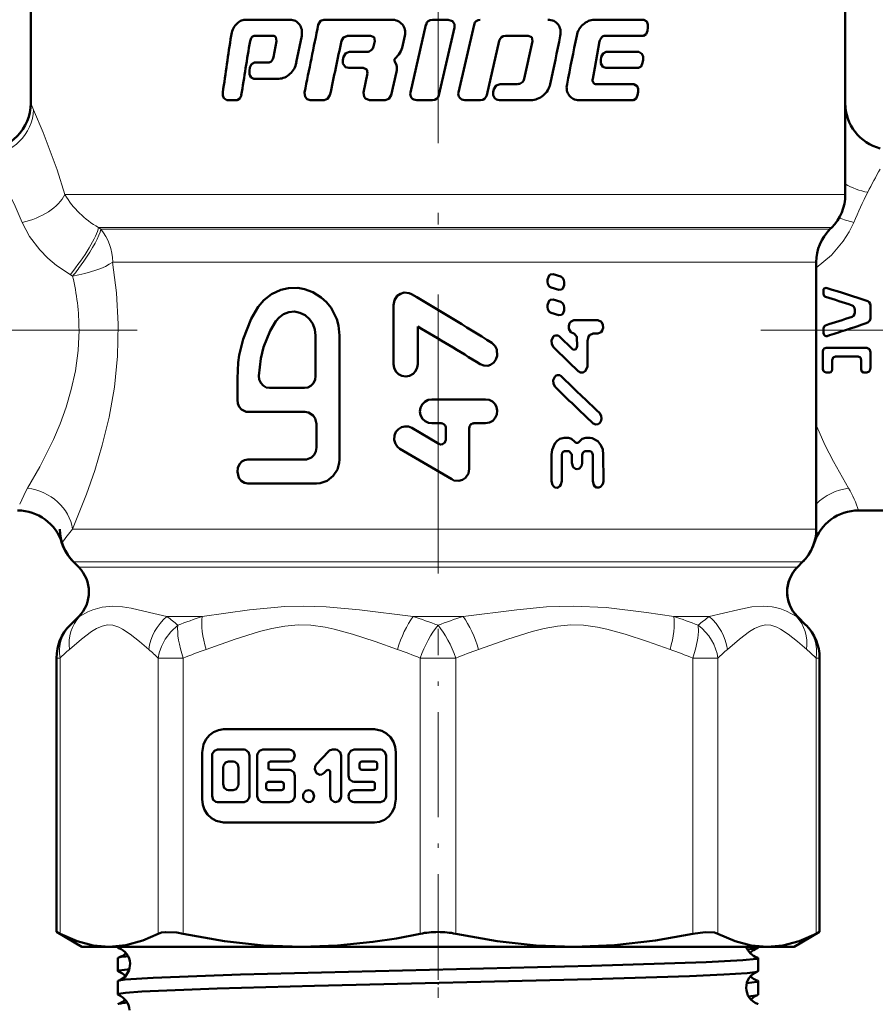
# Model space of a CAD drawing. Extents: x -2065 to 2446, y -2159 to 856.
# Tile 34 of 57: x 129 to 165, y -212 to -169. Entities that reach past the tile are written whole.
import ezdxf

# ---------------------------------------------------------------- set-up
doc = ezdxf.new("R2010")
doc.units = 0
doc.linetypes.add('DASHDOT', pattern=[18.5, 12, -3, 0.5, -3])

msp = doc.modelspace()

# ---------------------------------------------------------------- linework, layer by layer
at = {"color": 7, "linetype": 'DASHDOT', "lineweight": 18}
for p, q in [((146.565, -162.551), (146.565, -198.243)), ((133.638, -182.587), (104.103, -182.587)), ((160.439, -182.587), (188.94, -182.587))]:
    msp.add_line(p, q, dxfattribs=at)
at = {"color": 7, "lineweight": 50}
for p, q in [((129.065, -165.534), (129.065, -172.837)), ((164.065, -165.534), (164.065, -172.837)), ((164.065, -176.759), (164.065, -165.534)), ((138.28, -169.244), (140.206, -169.244)), ((141.664, -169.243), (144.55, -169.243)), ((146.32, -169.243), (147.004, -169.243)), ((153.276, -169.243), (155.408, -169.243)), ((146.047, -169.457), (145.375, -172.366)), ((146.604, -172.487), (147.277, -169.578)), ((148.111, -169.457), (147.441, -172.366)), ((155.563, -169.717), (155.583, -169.577)), ((138.71, -169.932), (139.47, -169.932)), ((139.599, -169.999), (139.625, -170.164)), ((140.476, -171.087), (140.706, -169.934)), ((142.676, -169.932), (143.661, -169.932)), ((143.661, -169.932), (143.819, -169.999)), ((143.819, -169.999), (143.85, -170.164)), ((145.022, -170.451), (145.142, -169.934)), ((149.457, -169.932), (150.443, -169.932)), ((150.443, -169.932), (150.596, -169.999)), ((150.596, -169.999), (150.626, -170.163)), ((153.749, -169.932), (155.387, -169.932)), ((139.625, -170.164), (139.498, -170.857)), ((143.85, -170.164), (143.797, -170.396)), ((148.661, -172.487), (149.192, -170.146)), ((150.626, -170.163), (150.272, -171.785)), ((153.296, -171.318), (153.509, -170.163)), ((142.5, -170.841), (142.47, -170.981)), ((142.756, -170.628), (143.506, -170.628)), ((144.72, -170.917), (144.885, -170.741)), ((153.581, -170.84), (153.555, -170.981)), ((153.794, -170.628), (155.197, -170.628)), ((155.355, -171.104), (155.377, -170.963)), ((138.479, -171.304), (138.457, -171.444)), ((138.676, -171.089), (139.26, -171.089)), ((142.725, -171.317), (143.351, -171.317)), ((143.351, -171.317), (143.508, -171.383)), ((143.508, -171.383), (143.54, -171.547)), ((144.78, -171.198), (144.704, -171.038)), ((153.211, -171.781), (153.296, -171.318)), ((153.768, -171.317), (155.175, -171.317)), ((138.653, -171.778), (139.729, -171.778)), ((143.54, -171.547), (143.358, -172.366)), ((144.554, -172.488), (144.783, -171.488)), ((148.967, -172.225), (148.935, -172.365)), ((149.233, -172.012), (149.986, -172.012)), ((153.369, -172.012), (154.979, -172.012)), ((155.142, -172.488), (155.164, -172.347)), ((137.486, -172.701), (137.929, -172.701)), ((141.067, -172.701), (141.674, -172.701)), ((143.62, -172.701), (144.286, -172.701)), ((145.647, -172.701), (146.331, -172.701)), ((147.713, -172.701), (148.392, -172.701)), ((149.201, -172.701), (150.547, -172.701)), ((152.616, -172.701), (154.957, -172.701)), ((163.401, -178.251), (163.479, -178.173)), ((162.815, -179.665), (162.815, -191.137)), ((151.838, -180.282), (151.506, -180.18)), ((151.275, -180.424), (151.275, -180.51)), ((151.986, -180.612), (151.986, -180.526)), ((151.42, -180.754), (151.751, -180.856)), ((163.132, -180.831), (163.132, -181.035)), ((144.651, -181.517), (144.651, -184.047)), ((151.275, -181.512), (151.275, -181.599)), ((151.838, -181.371), (151.506, -181.269)), ((165.14, -182.084), (165.14, -181.525)), ((151.42, -181.842), (151.751, -181.944)), ((151.986, -181.701), (151.986, -181.614)), ((164.472, -181.825), (164.472, -181.708)), ((152.399, -182.163), (153.434, -182.163)), ((141.303, -184.559), (141.303, -182.815)), ((142.333, -188.15), (142.333, -182.815)), ((145.692, -184.047), (145.692, -182.425)), ((152.412, -182.734), (152.399, -182.734)), ((153.434, -182.733), (153.233, -182.733)), ((163.132, -182.587), (163.132, -182.506)), ((163.132, -182.714), (163.132, -182.587)), ((152.338, -183.4), (151.785, -182.864)), ((152.535, -182.892), (152.536, -183.273)), ((152.984, -184.096), (152.983, -183.05)), ((163.097, -184.25), (163.097, -183.5)), ((163.237, -183.345), (164.986, -183.345)), ((165.14, -184.212), (165.14, -183.538)), ((163.501, -184.275), (163.501, -183.87)), ((164.62, -183.716), (163.639, -183.716)), ((164.747, -184.275), (164.747, -183.87)), ((163.386, -184.402), (163.237, -184.402)), ((164.986, -184.402), (164.852, -184.402)), ((137.941, -184.662), (137.941, -185.585)), ((139.321, -185.072), (140.823, -185.072)), ((146.292, -185.561), (148.611, -185.561)), ((138.387, -186.098), (140.846, -186.098)), ((141.338, -186.611), (141.338, -187.637)), ((146.696, -186.588), (146.292, -186.588)), ((148.108, -186.588), (148.611, -186.588)), ((146.595, -187.476), (145.434, -186.791)), ((146.898, -186.794), (146.898, -187.297)), ((147.907, -188.55), (147.907, -186.794)), ((151.986, -187.222), (152.17, -187.222)), ((152.912, -187.221), (153.1, -187.221)), ((144.93, -187.684), (147.151, -188.997)), ((152.195, -187.792), (151.999, -187.792)), ((153.088, -187.791), (152.888, -187.791)), ((138.387, -188.15), (140.846, -188.15)), ((151.444, -187.936), (151.445, -189.076)), ((151.878, -189.076), (151.877, -187.951)), ((152.318, -187.95), (152.318, -188.283)), ((152.764, -188.282), (152.764, -187.95)), ((153.213, -187.949), (153.214, -189.074)), ((153.667, -189.073), (153.666, -187.932)), ((138.387, -189.176), (141.338, -189.176)), ((164.631, -190.337), (171.065, -190.337)), ((130.901, -192.551), (131.126, -192.776)), ((162.005, -192.776), (162.229, -192.551)), ((131.126, -194.898), (130.755, -195.268)), ((131.126, -194.898), (130.755, -195.268)), ((162.005, -194.898), (162.375, -195.268)), ((162.005, -194.898), (162.375, -195.268)), ((130.715, -195.309), (130.755, -195.268)), ((130.169, -208.454), (130.169, -196.683)), ((162.961, -208.454), (162.961, -196.683)), ((162.961, -208.454), (162.961, -196.683)), ((143.832, -199.743), (137.353, -199.743)), ((136.429, -200.743), (136.429, -202.743)), ((136.855, -200.871), (136.855, -202.615)), ((138.229, -200.614), (137.092, -200.614)), ((138.466, -202.615), (138.466, -200.871)), ((138.8, -200.871), (138.8, -202.615)), ((140.175, -200.614), (139.037, -200.614)), ((141.86, -200.69), (141.335, -201.257)), ((142.166, -200.614), (142.027, -200.614)), ((142.403, -202.615), (142.403, -200.871)), ((142.719, -200.871), (142.719, -201.743)), ((144.093, -200.614), (142.956, -200.614)), ((144.33, -202.615), (144.33, -200.871)), ((144.756, -202.743), (144.756, -200.743)), ((137.328, -201.384), (137.328, -202.102)), ((137.755, -201.127), (137.565, -201.127)), ((137.992, -202.102), (137.992, -201.384)), ((139.274, -201.384), (139.274, -201.23)), ((139.369, -201.127), (140.175, -201.127)), ((143.193, -201.23), (143.193, -201.384)), ((143.856, -201.127), (143.288, -201.127)), ((143.951, -201.384), (143.951, -201.23)), ((140.175, -201.487), (139.369, -201.487)), ((140.412, -202.615), (140.412, -201.743)), ((141.67, -201.62), (141.767, -201.515)), ((141.929, -201.588), (141.929, -202.615)), ((143.288, -201.487), (143.856, -201.487)), ((139.183, -202.102), (139.183, -202.256)), ((139.843, -202), (139.277, -202)), ((139.938, -202.256), (139.938, -202.102)), ((142.956, -202), (143.761, -202)), ((143.856, -202.102), (143.856, -202.256)), ((137.565, -202.359), (137.755, -202.359)), ((139.277, -202.359), (139.843, -202.359)), ((143.761, -202.359), (142.956, -202.359)), ((137.092, -202.872), (138.229, -202.872)), ((139.037, -202.872), (140.175, -202.872)), ((142.956, -202.872), (144.093, -202.872)), ((137.353, -203.743), (143.832, -203.743)), ((130.169, -208.454), (130.322, -208.532)), ((131.265, -209.087), (130.169, -208.454)), ((161.865, -209.087), (162.961, -208.454)), ((162.809, -208.532), (162.961, -208.454)), ((131.265, -209.087), (132.43, -209.087)), ((132.43, -209.087), (140.71, -209.087)), ((132.806, -209.13), (132.806, -209.087)), ((140.71, -209.087), (146.565, -209.087)), ((146.565, -209.087), (152.42, -209.087)), ((152.42, -209.087), (160.701, -209.087)), ((159.866, -209.213), (160.283, -209.155)), ((160.325, -209.13), (160.325, -209.087)), ((160.701, -209.087), (161.865, -209.087)), ((132.806, -210.136), (132.806, -209.573)), ((160.325, -210.136), (160.325, -209.573)), ((132.806, -211.141), (132.806, -210.568)), ((160.325, -211.141), (160.325, -210.568))]:
    msp.add_line(p, q, dxfattribs=at)
at = {"color": 7, "lineweight": 18}
for p, q in [((129.065, -172.837), (129.187, -173.111)), ((130.533, -176.759), (164.065, -176.759)), ((131.978, -178.173), (163.479, -178.173)), ((131.978, -178.173), (132.08, -178.251)), ((132.08, -178.251), (163.401, -178.251)), ((132.584, -179.665), (132.791, -179.665)), ((132.791, -179.665), (160.13, -179.665)), ((160.13, -179.665), (162.815, -179.665)), ((130.864, -180.265), (130.758, -180.202)), ((162.815, -186.645), (162.846, -186.721)), ((162.846, -186.721), (162.816, -186.728)), ((130.86, -191.137), (162.815, -191.137)), ((162.229, -192.551), (130.901, -192.551)), ((131.126, -192.776), (162.005, -192.776)), ((131.163, -194.898), (131.126, -194.898)), ((134.914, -194.898), (136.435, -194.898)), ((145.489, -194.898), (147.641, -194.898)), ((156.695, -194.898), (158.217, -194.898)), ((161.967, -194.898), (162.005, -194.898)), ((130.745, -195.279), (130.755, -195.268)), ((130.755, -195.268), (130.782, -195.242)), ((162.331, -195.224), (162.375, -195.268)), ((162.375, -195.268), (162.413, -195.308)), ((130.169, -196.683), (130.322, -196.683)), ((130.322, -196.683), (130.322, -208.532)), ((134.538, -208.532), (134.538, -196.683)), ((134.538, -196.683), (135.62, -196.683)), ((135.62, -196.683), (135.62, -208.532)), ((145.8, -208.532), (145.8, -196.683)), ((146.565, -196.683), (145.8, -196.683)), ((147.331, -196.683), (146.565, -196.683)), ((147.331, -196.683), (147.331, -208.532)), ((157.51, -208.532), (157.51, -196.683)), ((157.51, -196.683), (158.592, -196.683)), ((158.592, -196.683), (158.592, -208.532)), ((162.809, -208.532), (162.809, -196.683)), ((162.809, -196.683), (162.961, -196.683))]:
    msp.add_line(p, q, dxfattribs=at)
at = {"color": 7, "linetype": 'DASHDOT', "lineweight": 18, "ltscale": 0.376445}
msp.add_line((146.565, -210.486), (146.565, -195.428), dxfattribs=at)
at = {"color": 7, "linetype": 'DASHDOT', "lineweight": 18, "ltscale": 0.037488}
msp.add_line((146.565, -211.287), (146.565, -209.787), dxfattribs=at)
at = {"color": 7, "lineweight": 50}
for points in [[(141.664, -169.243), (141.519, -169.294), (141.42, -169.457)], [(147.277, -169.578), (147.269, -169.431), (147.185, -169.309), (147.004, -169.243)], [(155.583, -169.577), (155.58, -169.445), (155.535, -169.324), (155.408, -169.243)], [(142.421, -170.146), (142.498, -170.005), (142.676, -169.932)], [(155.387, -169.932), (155.507, -169.863), (155.563, -169.717)], [(142.756, -170.628), (142.606, -170.677), (142.5, -170.841)], [(153.794, -170.628), (153.654, -170.692), (153.581, -170.84)], [(155.377, -170.963), (155.375, -170.829), (155.328, -170.708), (155.197, -170.628)], [(138.676, -171.089), (138.543, -171.156), (138.479, -171.304)], [(142.47, -170.981), (142.476, -171.126), (142.591, -171.277), (142.725, -171.317)], [(153.555, -170.981), (153.559, -171.119), (153.65, -171.273), (153.768, -171.317)], [(155.175, -171.317), (155.298, -171.248), (155.355, -171.104)], [(138.457, -171.444), (138.46, -171.579), (138.489, -171.663), (138.542, -171.732), (138.653, -171.778)], [(149.233, -172.012), (149.063, -172.071), (148.967, -172.225)], [(155.164, -172.347), (155.162, -172.214), (155.122, -172.104), (154.979, -172.012)], [(137.317, -172.365), (137.319, -172.497), (137.361, -172.618), (137.486, -172.701)], [(137.929, -172.701), (138.053, -172.633), (138.113, -172.487)], [(140.831, -172.366), (140.852, -172.552), (140.94, -172.66), (141.067, -172.701)], [(141.674, -172.701), (141.819, -172.651), (141.92, -172.487)], [(143.358, -172.366), (143.384, -172.557), (143.444, -172.634), (143.62, -172.701)], [(144.286, -172.701), (144.457, -172.641), (144.554, -172.488)], [(154.957, -172.701), (155.082, -172.633), (155.142, -172.488)], [(151.506, -180.18), (151.395, -180.191), (151.335, -180.24), (151.278, -180.385), (151.275, -180.424)], [(151.275, -180.51), (151.288, -180.601), (151.346, -180.707), (151.42, -180.754)], [(151.751, -180.856), (151.863, -180.845), (151.924, -180.797), (151.983, -180.651), (151.986, -180.612)], [(151.986, -180.526), (151.973, -180.434), (151.932, -180.352), (151.838, -180.282)], [(142.333, -182.815), (142.283, -182.393), (142.214, -182.114), (141.969, -181.634), (141.771, -181.388), (141.542, -181.178), (141.19, -180.958), (140.82, -180.821), (140.546, -180.773), (140.142, -180.776), (139.813, -180.847), (139.402, -181.035), (139.083, -181.303), (138.843, -181.584)], [(145.431, -181.043), (145.33, -180.997), (145.109, -180.975), (144.949, -181.023), (144.812, -181.119), (144.688, -181.304), (144.651, -181.517)], [(151.506, -181.269), (151.395, -181.279), (151.335, -181.329), (151.278, -181.474), (151.275, -181.512)], [(151.986, -181.614), (151.973, -181.523), (151.932, -181.44), (151.838, -181.371)], [(164.472, -181.708), (164.461, -181.639), (164.413, -181.558), (164.354, -181.522)], [(165.032, -181.346), (165.088, -181.383), (165.131, -181.459), (165.14, -181.525)], [(138.843, -181.584), (138.537, -182.104), (138.188, -182.974), (138.025, -183.666), (137.98, -183.983), (137.941, -184.662)], [(141.303, -182.815), (141.273, -182.561), (141.184, -182.321), (141.041, -182.112), (140.853, -181.947), (140.633, -181.837), (140.394, -181.791), (140.155, -181.811), (139.93, -181.895), (139.735, -182.036), (139.596, -182.2)], [(151.275, -181.599), (151.288, -181.69), (151.346, -181.795), (151.42, -181.842)], [(151.751, -181.944), (151.863, -181.934), (151.924, -181.885), (151.983, -181.74), (151.986, -181.701)], [(164.354, -182.012), (164.413, -181.975), (164.461, -181.894), (164.472, -181.825)], [(139.596, -182.2), (139.346, -182.623), (139.065, -183.316), (138.944, -183.803), (138.866, -184.545)], [(152.399, -182.164), (152.279, -182.208), (152.213, -182.293), (152.179, -182.411), (152.188, -182.534), (152.265, -182.676), (152.399, -182.734)], [(153.434, -182.733), (153.574, -182.672), (153.622, -182.607), (153.658, -182.486), (153.65, -182.361), (153.582, -182.232), (153.434, -182.163)], [(165.14, -182.084), (165.123, -182.171), (165.032, -182.264)], [(151.785, -182.864), (151.721, -182.821), (151.619, -182.811), (151.559, -182.837), (151.51, -182.88), (151.445, -183.027), (151.451, -183.187), (151.525, -183.32)], [(152.412, -182.734), (152.533, -182.87), (152.535, -182.892)], [(152.983, -183.05), (153.026, -182.873), (153.079, -182.801), (153.233, -182.733)], [(163.28, -182.84), (163.235, -182.844), (163.174, -182.815), (163.139, -182.757), (163.132, -182.714)], [(148.38, -184.052), (148.533, -184.113), (148.707, -184.116), (148.822, -184.078), (148.958, -183.98), (149.055, -183.843), (149.105, -183.686), (149.085, -183.412), (149.016, -183.273), (148.87, -183.131)], [(152.536, -183.273), (152.514, -183.364), (152.485, -183.401), (152.447, -183.425), (152.389, -183.429), (152.338, -183.4)], [(163.097, -183.5), (163.11, -183.432), (163.152, -183.376), (163.237, -183.345)], [(164.986, -183.345), (165.102, -183.41), (165.14, -183.538)], [(144.651, -184.047), (144.678, -184.21), (144.751, -184.359), (144.867, -184.478), (145.016, -184.554), (145.181, -184.579), (145.345, -184.548), (145.491, -184.467), (145.603, -184.344), (145.671, -184.191), (145.692, -184.047)], [(163.639, -183.716), (163.538, -183.765), (163.501, -183.87)], [(164.747, -183.87), (164.714, -183.767), (164.62, -183.716)], [(152.586, -184.35), (152.689, -184.408), (152.805, -184.401), (152.901, -184.332), (152.98, -184.154), (152.984, -184.096)], [(163.237, -184.402), (163.171, -184.384), (163.11, -184.316), (163.097, -184.25)], [(163.501, -184.275), (163.49, -184.33), (163.441, -184.387), (163.386, -184.402)], [(164.852, -184.402), (164.774, -184.36), (164.747, -184.275)], [(165.14, -184.212), (165.116, -184.315), (165.084, -184.359), (164.986, -184.402)], [(138.866, -184.545), (138.885, -184.705), (138.948, -184.853), (139.05, -184.971), (139.18, -185.047), (139.321, -185.072)], [(140.823, -185.072), (140.97, -185.047), (141.105, -184.973), (141.212, -184.859), (141.28, -184.715), (141.303, -184.559)], [(151.86, -184.571), (151.795, -184.528), (151.694, -184.518), (151.634, -184.543), (151.584, -184.587), (151.518, -184.733), (151.525, -184.895), (151.599, -185.027)], [(137.941, -185.585), (137.964, -185.745), (138.026, -185.888), (138.126, -186.002), (138.32, -186.092), (138.387, -186.098)], [(146.292, -185.561), (146.134, -185.588), (145.991, -185.663), (145.879, -185.78), (145.808, -185.927), (145.787, -186.088), (145.817, -186.248), (145.895, -186.392), (146.013, -186.503), (146.161, -186.57), (146.292, -186.588)], [(148.611, -186.588), (148.77, -186.56), (148.913, -186.484), (149.025, -186.362), (149.093, -186.209), (149.11, -186.046), (149.082, -185.904), (149.016, -185.773), (148.903, -185.658), (148.755, -185.584), (148.611, -185.561)], [(140.846, -186.098), (140.997, -186.124), (141.194, -186.249), (141.285, -186.381), (141.338, -186.611)], [(153.227, -186.593), (153.342, -186.649), (153.443, -186.631), (153.507, -186.584), (153.554, -186.517), (153.587, -186.397), (153.576, -186.271), (153.498, -186.136)], [(145.434, -186.791), (145.289, -186.735), (145.134, -186.725), (144.989, -186.762), (144.861, -186.841), (144.758, -186.96), (144.693, -187.12), (144.683, -187.299), (144.732, -187.468), (144.824, -187.6), (144.93, -187.684)], [(146.898, -187.297), (146.86, -187.417), (146.758, -187.493), (146.672, -187.502), (146.595, -187.476)], [(151.986, -187.222), (151.8, -187.265), (151.678, -187.347), (151.581, -187.46), (151.465, -187.737), (151.444, -187.936)], [(152.447, -187.382), (152.297, -187.251), (152.17, -187.222)], [(152.632, -187.382), (152.582, -187.427), (152.517, -187.434), (152.477, -187.414), (152.447, -187.382)], [(152.912, -187.221), (152.755, -187.265), (152.632, -187.382)], [(153.666, -187.932), (153.64, -187.721), (153.564, -187.525), (153.437, -187.361), (153.186, -187.23), (153.1, -187.221)], [(141.338, -187.637), (141.313, -187.797), (141.242, -187.941), (141.132, -188.055), (140.92, -188.144), (140.846, -188.15)], [(151.877, -187.951), (151.897, -187.864), (151.939, -187.813), (151.999, -187.793)], [(152.195, -187.792), (152.316, -187.928), (152.318, -187.95)], [(152.764, -187.95), (152.784, -187.861), (152.828, -187.81), (152.888, -187.791)], [(153.088, -187.791), (153.154, -187.815), (153.192, -187.86), (153.213, -187.949)], [(138.387, -188.15), (138.253, -188.174), (138.141, -188.235), (138.034, -188.349), (137.963, -188.504), (137.941, -188.671), (138.009, -188.936), (138.1, -189.057), (138.242, -189.149), (138.387, -189.176)], [(141.338, -189.176), (141.494, -189.164), (141.795, -189.061), (142.061, -188.855), (142.239, -188.581), (142.322, -188.295), (142.333, -188.15)], [(152.318, -188.283), (152.376, -188.475), (152.466, -188.551), (152.54, -188.568)], [(152.54, -188.568), (152.649, -188.531), (152.743, -188.403), (152.764, -188.282)], [(147.151, -188.997), (147.247, -189.042), (147.46, -189.063), (147.614, -189.019), (147.747, -188.928), (147.867, -188.751), (147.907, -188.55)], [(151.445, -189.076), (151.479, -189.231), (151.524, -189.297), (151.588, -189.345), (151.69, -189.358), (151.74, -189.341), (151.803, -189.292), (151.847, -189.225), (151.878, -189.076)], [(153.214, -189.074), (153.254, -189.236), (153.305, -189.301), (153.373, -189.345), (153.472, -189.356), (153.541, -189.328), (153.642, -189.203), (153.667, -189.073)], [(137.353, -199.743), (137.132, -199.773), (136.923, -199.859), (136.739, -199.996), (136.591, -200.178), (136.487, -200.395), (136.429, -200.743)], [(144.756, -200.743), (144.729, -200.503), (144.649, -200.277), (144.522, -200.078), (144.354, -199.918), (144.154, -199.805), (143.832, -199.743)], [(137.092, -200.614), (136.955, -200.662), (136.866, -200.793), (136.855, -200.871)], [(138.466, -200.871), (138.42, -200.719), (138.298, -200.626), (138.229, -200.614)], [(139.037, -200.614), (138.9, -200.662), (138.812, -200.792), (138.8, -200.871)], [(140.175, -201.127), (140.263, -201.109), (140.351, -201.042), (140.412, -200.871), (140.351, -200.7), (140.263, -200.633), (140.175, -200.614)], [(142.403, -200.871), (142.357, -200.719), (142.236, -200.626), (142.166, -200.614)], [(142.956, -200.614), (142.819, -200.662), (142.73, -200.793), (142.719, -200.871)], [(144.33, -200.871), (144.284, -200.719), (144.163, -200.626), (144.093, -200.614)], [(137.565, -201.127), (137.426, -201.176), (137.34, -201.305), (137.328, -201.384)], [(137.992, -201.384), (137.947, -201.233), (137.828, -201.14), (137.755, -201.127)], [(141.335, -201.257), (141.285, -201.338), (141.266, -201.454), (141.337, -201.622), (141.491, -201.695), (141.565, -201.686), (141.67, -201.62)], [(140.412, -201.743), (140.366, -201.592), (140.244, -201.498), (140.175, -201.487)], [(142.719, -201.743), (142.765, -201.895), (142.886, -201.988), (142.956, -202)], [(137.328, -202.102), (137.374, -202.253), (137.492, -202.346), (137.565, -202.359)], [(137.755, -202.359), (137.894, -202.31), (137.98, -202.181), (137.992, -202.102)], [(136.855, -202.615), (136.9, -202.767), (137.022, -202.86), (137.092, -202.872)], [(138.229, -202.872), (138.366, -202.824), (138.455, -202.693), (138.466, -202.615)], [(138.8, -202.615), (138.846, -202.767), (138.968, -202.86), (139.037, -202.872)], [(140.175, -202.872), (140.311, -202.824), (140.4, -202.693), (140.412, -202.615)], [(141.004, -202.872), (141.092, -202.853), (141.182, -202.784), (141.241, -202.614), (141.18, -202.444), (141.091, -202.377), (141.004, -202.359)], [(141.929, -202.615), (141.975, -202.767), (142.097, -202.86), (142.166, -202.872)], [(142.166, -202.872), (142.303, -202.825), (142.392, -202.694), (142.403, -202.615)], [(144.093, -202.872), (144.23, -202.824), (144.319, -202.693), (144.33, -202.615)], [(136.429, -202.743), (136.457, -202.983), (136.537, -203.208), (136.663, -203.408), (136.831, -203.568), (137.032, -203.68), (137.353, -203.743)], [(143.832, -203.743), (144.054, -203.713), (144.262, -203.627), (144.447, -203.49), (144.594, -203.308), (144.698, -203.091), (144.756, -202.743)], [(130.322, -208.532), (131.054, -208.846), (131.751, -209.028), (132.43, -209.087)], [(132.43, -209.087), (133.143, -209.022), (133.876, -208.821), (134.538, -208.532)], [(134.538, -208.532), (134.683, -208.482), (134.867, -208.457), (135.336, -208.482), (135.62, -208.532)], [(135.62, -208.532), (137.389, -208.846), (139.07, -209.028), (140.71, -209.087)], [(140.71, -209.087), (142.24, -209.035), (143.768, -208.883), (144.786, -208.727), (145.8, -208.532)], [(147.331, -208.532), (149.099, -208.846), (150.78, -209.028), (152.42, -209.087)], [(152.42, -209.087), (154.142, -209.022), (155.912, -208.822), (157.51, -208.532)], [(157.51, -208.532), (158.044, -208.457), (158.448, -208.482), (158.592, -208.532)], [(158.592, -208.532), (159.326, -208.846), (160.022, -209.028), (160.701, -209.087)], [(160.701, -209.087), (161.38, -209.028), (162.076, -208.847), (162.809, -208.532)], [(132.806, -209.13), (132.807, -209.125), (132.81, -209.122), (132.82, -209.116), (132.844, -209.106), (132.93, -209.087)], [(132.847, -209.155), (132.819, -209.144), (132.81, -209.138), (132.806, -209.133), (132.806, -209.13)], [(160.283, -209.155), (160.312, -209.144), (160.32, -209.138), (160.324, -209.133), (160.325, -209.13)], [(132.806, -209.573), (132.806, -209.57), (132.811, -209.564), (132.821, -209.558), (132.855, -209.546)], [(133.341, -209.809), (133.3, -210.093), (133.121, -210.376), (132.871, -210.536), (132.847, -210.544)], [(153.162, -209.912), (158.087, -209.756), (159.654, -209.672), (160.248, -209.606), (160.301, -209.592), (160.316, -209.584), (160.322, -209.579), (160.324, -209.577), (160.325, -209.573)], [(160.325, -209.573), (160.324, -209.57), (160.319, -209.564), (160.309, -209.558), (160.275, -209.546)], [(132.806, -210.136), (132.807, -210.132), (132.812, -210.126), (132.824, -210.119), (132.864, -210.106), (133.315, -210.048)], [(132.847, -210.544), (133.115, -210.501), (134.326, -210.418), (138.084, -210.281), (145.044, -210.106), (153.162, -209.912)], [(153.162, -210.478), (157.372, -210.349), (158.84, -210.286), (159.84, -210.221), (160.196, -210.179), (160.29, -210.158)], [(132.806, -211.141), (132.807, -211.137), (132.81, -211.134), (132.819, -211.127), (132.842, -211.118), (133.131, -211.072), (133.833, -211.017), (137.081, -210.882), (141.256, -210.765), (153.162, -210.478)], [(132.806, -210.568), (132.806, -210.565), (132.81, -210.56), (132.818, -210.554), (132.847, -210.544)], [(159.832, -210.653), (160.269, -210.597), (160.307, -210.584), (160.318, -210.578), (160.324, -210.571), (160.325, -210.568)], [(160.325, -210.568), (160.324, -210.565), (160.32, -210.56), (160.312, -210.554), (160.284, -210.544)], [(159.905, -211.221), (160.216, -211.182), (160.295, -211.163)]]:
    msp.add_lwpolyline(points, dxfattribs=at)
at = {"color": 7, "lineweight": 18}
for points in [[(129.187, -173.111), (129.601, -174.094), (130.195, -175.692), (130.533, -176.759)], [(128.7, -177.954), (128.347, -177.154), (127.986, -176.43), (127.389, -175.365), (127.201, -175.055)], [(130.758, -180.202), (130.176, -179.81), (129.795, -179.489), (129.452, -179.139), (129.018, -178.565), (128.7, -177.954)], [(164.43, -177.954), (164.23, -178.367), (163.975, -178.768), (163.468, -179.362), (162.815, -179.914)], [(132.584, -179.665), (132.754, -180.978), (132.826, -182.334), (132.793, -183.704), (132.656, -185.039), (132.429, -186.334), (132.139, -187.537), (131.814, -188.625), (131.461, -189.64), (130.86, -191.137)], [(128.927, -189.383), (129.46, -188.459), (130.043, -187.287), (130.327, -186.615), (130.587, -185.893), (130.808, -185.138), (130.982, -184.333), (131.099, -183.466), (131.138, -182.587)], [(162.846, -186.721), (163.189, -187.51), (163.552, -188.238), (164.203, -189.383)], [(128.59, -190.064), (128.854, -189.513), (128.927, -189.383)], [(131.163, -194.898), (131.519, -194.696), (131.736, -194.603), (132.127, -194.49), (132.592, -194.445)], [(132.592, -194.445), (133.013, -194.475), (133.383, -194.538), (134.163, -194.716), (134.914, -194.898)], [(136.435, -194.898), (138.465, -194.604), (139.977, -194.466), (140.785, -194.445)], [(140.785, -194.445), (141.762, -194.475), (143.193, -194.604), (145.489, -194.898)], [(147.641, -194.898), (149.947, -194.603), (151.221, -194.485), (152.364, -194.445)], [(152.364, -194.445), (153.79, -194.51), (155.522, -194.719), (156.695, -194.898)], [(158.217, -194.898), (159.447, -194.602), (160.053, -194.484), (160.546, -194.445)], [(160.546, -194.445), (160.927, -194.475), (161.252, -194.553), (161.534, -194.66), (161.967, -194.898)], [(134.133, -196.312), (133.735, -195.975), (133.334, -195.654), (133.009, -195.434), (132.844, -195.35), (132.593, -195.27), (132.365, -195.257), (132.129, -195.306), (131.896, -195.409), (131.678, -195.544), (131.245, -195.875), (130.726, -196.312)], [(135.386, -195.268), (135.083, -195.549), (134.842, -195.868), (134.681, -196.178), (134.583, -196.462), (134.538, -196.683)], [(144.823, -196.312), (143.86, -195.975), (142.894, -195.654), (142.107, -195.434), (141.71, -195.35), (141.104, -195.27), (140.555, -195.257), (139.984, -195.306), (139.421, -195.409), (138.896, -195.544), (137.851, -195.875), (136.598, -196.312)], [(156.533, -196.312), (155.57, -195.975), (154.604, -195.654), (153.818, -195.434), (153.42, -195.35), (152.814, -195.27), (152.265, -195.257), (151.694, -195.306), (151.131, -195.409), (150.606, -195.544), (149.561, -195.875), (148.308, -196.312)], [(157.51, -196.683), (157.643, -196.247), (157.727, -195.832), (157.754, -195.533), (157.745, -195.268)], [(162.404, -196.312), (162.005, -195.975), (161.605, -195.654), (161.279, -195.434), (161.115, -195.35), (160.864, -195.27), (160.636, -195.257), (160.4, -195.306), (160.167, -195.409), (159.949, -195.544), (159.516, -195.875), (158.997, -196.312)]]:
    msp.add_lwpolyline(points, dxfattribs=at)
at = {"color": 7, "lineweight": 50}
for centre, radius, start, end in [((138.283, -169.673), 0.429, 90.3796, 118.9359), ((140.213, -169.734), 0.49, 62.9414, 90.8066), ((144.561, -169.922), 0.679, 66.8678, 90.9164), ((146.316, -169.519), 0.275, 89.1109, 166.9741), ((148.378, -169.517), 0.273, 89.4247, 167.3589), ((151.294, -169.814), 0.57, 64.7254, 91.0241), ((153.281, -169.859), 0.615, 90.4446, 114.4784), ((138.632, -170.059), 0.967, 155.8929, 172.5603), ((138.573, -170.034), 0.903, 139.3445, 155.8358), ((138.41, -169.91), 0.698, 118.648, 138.3853), ((140.208, -169.747), 0.504, 36.7117, 63.1025), ((140.153, -169.773), 0.563, 11.0898, 35.4859), ((139.98, -169.799), 0.738, 349.4144, 10.4597), ((612.596, -266.361), 481.038, 168.37832, 168.73183), ((144.597, -169.833), 0.582, 41.6795, 66.6746), ((144.632, -169.784), 0.523, 13.1635, 40.2222), ((144.523, -169.798), 0.633, 347.6123, 12.2146), ((151.309, -169.771), 0.525, 38.276, 64.2203), ((151.28, -169.775), 0.551, 11.5745, 36.6994), ((151.103, -169.798), 0.729, 349.2773, 10.5953), ((153.313, -170.074), 0.803, 149.3997, 170.0237), ((153.434, -170.14), 0.941, 132.4723, 149.7346), ((153.393, -170.108), 0.888, 114.3979, 131.885), ((469.69, -219.81), 335.742, 171.45687, 171.87621), ((138.815, -170.221), 0.331, 137.9785, 169.904), ((138.716, -170.123), 0.191, 91.7893, 139.723), ((139.477, -170.076), 0.143, 32.3577, 92.7757), ((149.456, -170.202), 0.269, 89.7996, 167.9327), ((-346.632, -67.385), 508.891, 348.13579, 348.37446), ((-292.221, -81.902), 453.372, 348.53592, 348.80355), ((153.828, -170.23), 0.325, 134.9517, 168.1808), ((153.754, -170.146), 0.214, 91.4217, 136.7535), ((487.046, -227.753), 353.283, 170.61815, 171.00002), ((705.904, -291.782), 576.462, 167.8188, 168.056805), ((143.495, -170.317), 0.312, 308.6956, 345.3235), ((144.177, -170.23), 0.873, 324.1514, 345.3606), ((139.178, -170.792), 0.326, 315.2376, 348.5104), ((143.506, -170.342), 0.285, 269.9966, 310.1194), ((144.776, -170.986), 0.0879, 129.3246, 216.2249), ((139.253, -170.873), 0.216, 271.9111, 316.5287), ((139.565, -170.886), 0.938, 312.6657, 329.8865), ((139.644, -170.932), 0.847, 329.9476, 349.4919), ((144.186, -171.348), 0.613, 346.7671, 14.1878), ((139.725, -171.18), 0.598, 270.2997, 294.7998), ((139.624, -170.943), 0.856, 294.3232, 312.3779), ((149.992, -171.715), 0.289, 306.9279, 346.0338), ((153.407, -171.835), 0.202, 164.7047, 212.9533), ((149.978, -171.711), 0.301, 271.6384, 308.5393), ((150.533, -171.814), 0.877, 327.999, 347.1481), ((152.738, -172.157), 0.647, 167.0812, 191.0248), ((153.361, -171.863), 0.148, 213.2548, 272.9146), ((145.643, -172.425), 0.275, 167.4877, 270.794), ((146.335, -172.425), 0.275, 269.1104, 346.9538), ((147.709, -172.425), 0.275, 167.537, 270.7746), ((148.394, -172.429), 0.272, 269.4226, 347.5766), ((149.202, -172.427), 0.273, 166.9363, 269.7842), ((150.546, -171.935), 0.766, 270.0359, 291.8521), ((150.483, -171.761), 0.95, 291.4841, 309.2075), ((150.492, -171.782), 0.929, 309.594, 327.6325), ((152.64, -172.176), 0.547, 190.9675, 216.1427), ((152.616, -172.172), 0.531, 218.0017, 243.1281), ((152.608, -172.182), 0.518, 243.4428, 270.8226), ((127.065, -172.837), 2, 269.9989, 0.0007), ((166.065, -172.837), 2, 179.9993, 255.5244), ((162.065, -176.759), 2, 315, 360), ((164.815, -179.665), 2, 134.9999, 180), ((72.976, -304.344), 143.013, 57.94847, 59.56046), ((163.231, -180.881), 0.11, 63.6512, 153.4953), ((163.257, -181.039), 0.124, 177.9824, 251.3366), ((149.673, -226.041), 47.26, 71.0344, 73.2665), ((147.267, -232.739), 53.992, 71.5513, 72.8175), ((163.26, -182.501), 0.126, 109.4203, 182.4235), ((144.674, -123.427), 61.802, 287.46068, 288.56806), ((149.016, -136.425), 48.557, 288.068, 289.259), ((69.949, -310.682), 148.952, 58.22708, 59.43567), ((140.085, -108.402), 77.968, 287.30673, 287.92047), ((212.87, -121.166), 87.329, 225.37571, 226.34556), ((240.205, -93.721), 126.723, 225.8007, 226.82531), ((226.547, -108.688), 106.981, 225.52689, 226.73659), ((146.695, -186.791), 0.202, 358.9408, 89.7784), ((148.109, -186.79), 0.202, 90.3302, 181.1568), ((128.499, -192.337), 2, 17.4522, 90.0026), ((164.631, -192.337), 2, 89.9974, 162.5478), ((132.315, -191.137), 2, 180, 224.9998), ((160.815, -191.137), 2, 315.0002, 360), ((132.315, -191.137), 2, 197.4537, 225), ((160.815, -191.137), 2, 316.6316, 342.5463), ((130.065, -193.837), 1.5, 315, 45), ((163.065, -193.837), 1.5, 135, 225), ((163.065, -193.837), 1.5, 136.6316, 225), ((130.065, -193.837), 1.5, 315, 316.6316), ((132.169, -196.683), 2, 135, 180), ((160.961, -196.683), 2, 0, 45), ((160.961, -196.683), 2, 0, 45), ((142.029, -200.842), 0.228, 90.5034, 137.9633), ((139.374, -201.226), 0.099, 92.7194, 182.4973), ((139.374, -201.388), 0.099, 177.499, 267.2768), ((143.292, -201.226), 0.099, 92.7495, 182.4757), ((143.292, -201.388), 0.099, 177.5221, 267.2398), ((143.852, -201.226), 0.099, 357.5221, 87.2398), ((143.852, -201.388), 0.099, 272.7495, 2.4757), ((141.835, -201.576), 0.0913, 90.5034, 137.9633), ((141.83, -201.583), 0.099, 357.4988, 87.2772), ((139.282, -202.098), 0.099, 92.7495, 182.4757), ((139.282, -202.26), 0.099, 177.5221, 267.2398), ((139.838, -202.098), 0.099, 357.5221, 87.2398), ((139.838, -202.26), 0.099, 272.7495, 2.4757), ((143.757, -202.098), 0.099, 357.499, 87.2768), ((143.757, -202.26), 0.099, 272.7194, 2.4973), ((146.554, -212.183), 3.729, 89.8318, 101.6737), ((146.576, -212.183), 3.729, 78.3264, 90.1681), ((132.613, -209.843), 0.727, 2.6288, 71.2194), ((132.657, -208.894), 0.682, 286.9336, 317.0682), ((160.492, -208.864), 0.717, 198.1244, 252.3534), ((160.497, -209.814), 0.693, 107.9979, 138.9737), ((133.435, -212.406), 2.919, 93.6253, 101.471), ((132.844, -210.112), 0.0457, 211.5171, 265.8517), ((132.614, -210.817), 0.697, 41.0776, 70.9603), ((160.537, -210.844), 0.73, 109.8155, 180.6518), ((160.286, -210.112), 0.0457, 274.1483, 328.4829), ((160.495, -209.889), 0.688, 223.0379, 252.1336), ((132.84, -211.123), 0.0392, 208.7329, 264.2921), ((132.576, -211.844), 0.73, 2.7344, 69.1449), ((160.536, -210.854), 0.73, 179.8586, 250.2518), ((160.538, -211.822), 0.703, 110.2482, 138.8586), ((160.291, -211.123), 0.0392, 275.7079, 331.2671), ((132.844, -211.586), 0.0451, 94.0544, 148.3), ((132.616, -210.885), 0.693, 288.9306, 316.8861), ((133.351, -213.799), 2.316, 93.4278, 102.742), ((160.287, -211.586), 0.0451, 31.7, 85.9456)]:
    msp.add_arc(centre, radius, start, end, dxfattribs=at)
at = {"color": 7, "lineweight": 18}
for centre, radius, start, end in [((183.884, -186.255), 21.159, 149.9701, 153.0313), ((165.474, -174.019), 2.679, 238.2553, 260.3594), ((133.901, -174.758), 3.919, 210.6991, 240.6014), ((180.661, -184.641), 17.554, 152.9555, 157.6084), ((165.138, -174.588), 3.44, 247.0795, 258.1209), ((122.539, -173.491), 10.732, 320.8669, 324.8807), ((121.038, -182.604), 10.1, 0.0991, 13.3937), ((164.469, -191.685), 2.317, 96.5814, 135.5459), ((160.945, -191.422), 3.843, 16.4062, 32.0351), ((135.029, -194.755), 5.52, 139.0513, 146.8576), ((134.614, -199.105), 5.441, 129.3559, 135.1646), ((130.986, -200.383), 6.747, 49.2926, 54.3913), ((141.979, -212.258), 18.224, 107.7111, 111.2104), ((139.726, -213.366), 19.347, 69.2976, 72.6677), ((153.405, -213.366), 19.347, 107.3323, 110.7024), ((151.151, -212.258), 18.224, 68.7896, 72.2889), ((162.145, -200.383), 6.747, 125.6087, 130.7074), ((158.517, -199.105), 5.441, 44.8354, 50.6441), ((134.514, -200.852), 5.913, 129.841, 135.1615), ((130.345, -200.852), 5.913, 44.8385, 50.159), ((142.105, -212.3), 16.91, 109.0079, 112.5497), ((139.315, -212.3), 16.91, 67.4503, 70.9921), ((153.815, -212.3), 16.91, 109.0079, 112.5497), ((151.025, -212.3), 16.91, 67.4503, 70.9921), ((162.785, -200.852), 5.913, 129.841, 135.1615), ((158.616, -200.852), 5.913, 44.8385, 50.159)]:
    msp.add_arc(centre, radius, start, end, dxfattribs=at)
for centre, major_axis, ratio, start_param, end_param in [((127.201, -173.111), (1.797, 0.878), 0.965578, 4.271437, 5.814526), ((128.7, -176.759), (1.901, 0.62), 0.578335, 4.525901, 5.769568), ((130.758, -179.587), (-1.191, -1.607), 0.189078, 1.321005, 2.76852), ((130.864, -179.665), (-1.191, -1.606), 0.183903, 1.706348, 2.766171), ((130.864, -179.665), (0, 2), 0.860354, 4.712389, 5.497787), ((130.864, -179.665), (1.966, 0.366), 0.295036, 4.657547, 5.720519), ((128.927, -191.137), (1.8, -0.872), 0.854078, 0.516239, 1.963331), ((132.574, -196.312), (1.277, -1.539), 0.880592, 3.24575, 4.081599), ((135.981, -196.312), (-1.277, -1.539), 0.880592, 4.50733, 5.343179), ((137.363, -196.312), (0.65, -1.892), 0.364753, 3.751886, 4.587735), ((145.588, -196.312), (-0.65, -1.892), 0.364753, 4.001194, 4.837043), ((147.542, -196.312), (0.65, -1.892), 0.364753, 1.446142, 2.281991), ((155.767, -196.312), (-0.65, -1.892), 0.364753, 1.695451, 2.5313), ((157.149, -196.312), (1.277, -1.539), 0.880592, 0.940006, 1.775856), ((160.556, -196.312), (-1.277, -1.539), 0.880592, 2.201586, 3.037435), ((132.169, -196.683), (1.414, -1.414), 0.862856, 3.141593, 4.000478), ((136.386, -196.683), (0.765, -1.848), 0.357407, 3.706528, 4.565414), ((146.565, -196.683), (-0.765, -1.848), 0.357407, 4.000478, 4.859364), ((146.565, -196.683), (0.765, -1.848), 0.357407, 1.423821, 2.282707), ((156.745, -196.683), (1.414, -1.414), 0.862856, 0.858886, 1.717772), ((160.961, -196.683), (1.414, 1.414), 0.862856, 5.4243, 6.283185)]:
    msp.add_ellipse(centre, major_axis=major_axis, ratio=ratio, start_param=start_param, end_param=end_param, dxfattribs=at)
at = {"color": 7, "lineweight": 50}
for centre in [(141.004, -202.615), (142.956, -202.615)]:
    msp.add_ellipse(centre, major_axis=(0, 0.257), ratio=0.92388, start_param=0, end_param=3.141593, dxfattribs=at)

doc.saveas('drawing.dxf')
